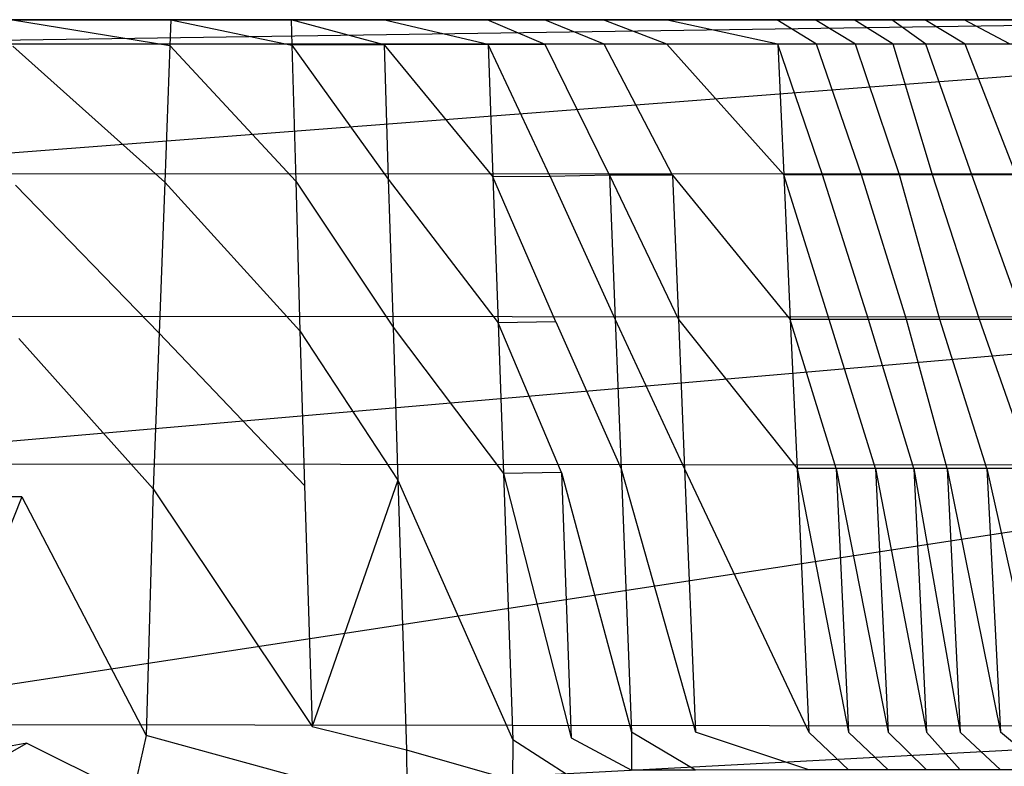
# Model space of a CAD drawing. Extents: x 0 to 0.36, y -0.56 to 0.
# Tile 23 of 24: x 0.233 to 0.313, y -0.06 to 0. Entities that reach past the tile are written whole.
import ezdxf

# ---------------------------------------------------------------- set-up
doc = ezdxf.new("R2010")
doc.units = 0
doc.layers.add('L0_WC_N_566010__0___REPLACEMTFO', color=7, linetype='CONTINUOUS')

msp = doc.modelspace()

# ---------------------------------------------------------------- linework, layer by layer
at = {"layer": 'L0_WC_N_566010__0___REPLACEMTFO', "color": 8}
for points, invisible_edges in [([(0.346674, 0, 0.363074), (0.179983, 0, 0.345895), (0.210891, 0, 0.363074), (0.346674, 0, 0.363074)], 14), ([(0.347988, 0, 0.363074), (0.179983, 0, 0.345895), (0.346674, 0, 0.363074), (0.347988, 0, 0.363074)], 14), ([(0.350501, 0, 0.360557), (0.350501, 0, 0.357903), (0.179983, 0, 0.345895), (0.350501, 0, 0.360557)], 14), ([(0.349765, 0, 0.362336), (0.350501, 0, 0.360557), (0.179983, 0, 0.345895), (0.349765, 0, 0.362336)], 14), ([(0.347988, 0, 0.363074), (0.349765, 0, 0.362336), (0.179983, 0, 0.345895), (0.347988, 0, 0.363074)], 14), ([(0.350501, 0, 0.357903), (0.350498, 0, 0.314655), (0.179983, 0, 0.345895), (0.350501, 0, 0.357903)], 14), ([(0.179983, 0, 0.345895), (0.243193, 0, 0.040753), (0.230622, 0, 0.027101), (0.179983, 0, 0.345895)], 14), ([(0.179983, 0, 0.345895), (0.345507, 0, 0.313629), (0.344927, 0, 0.308077), (0.179983, 0, 0.345895)], 14), ([(0.179983, 0, 0.345895), (0.344927, 0, 0.308077), (0.341417, 0, 0.288022), (0.179983, 0, 0.345895)], 14), ([(0.179983, 0, 0.345895), (0.341417, 0, 0.288022), (0.339343, 0, 0.276421), (0.179983, 0, 0.345895)], 14), ([(0.179983, 0, 0.345895), (0.339343, 0, 0.276421), (0.337085, 0, 0.264151), (0.179983, 0, 0.345895)], 14), ([(0.179983, 0, 0.345895), (0.294707, 0, 0.120002), (0.291641, 0, 0.113243), (0.179983, 0, 0.345895)], 14), ([(0.179983, 0, 0.345895), (0.306631, 0, 0.149869), (0.303481, 0, 0.141445), (0.179983, 0, 0.345895)], 14), ([(0.179983, 0, 0.345895), (0.303481, 0, 0.141445), (0.300839, 0, 0.134674), (0.179983, 0, 0.345895)], 14), ([(0.179983, 0, 0.345895), (0.317354, 0, 0.181923), (0.31017, 0, 0.159819), (0.179983, 0, 0.345895)], 14), ([(0.179983, 0, 0.345895), (0.297825, 0, 0.127277), (0.294707, 0, 0.120002), (0.179983, 0, 0.345895)], 14), ([(0.179983, 0, 0.345895), (0.300839, 0, 0.134674), (0.297825, 0, 0.127277), (0.179983, 0, 0.345895)], 14), ([(0.179983, 0, 0.345895), (0.337085, 0, 0.264151), (0.334751, 0, 0.252096), (0.179983, 0, 0.345895)], 14), ([(0.179983, 0, 0.345895), (0.329898, 0, 0.229331), (0.323739, 0, 0.204333), (0.179983, 0, 0.345895)], 14), ([(0.179983, 0, 0.345895), (0.334751, 0, 0.252096), (0.329898, 0, 0.229331), (0.179983, 0, 0.345895)], 14), ([(0.179983, 0, 0.345895), (0.323739, 0, 0.204333), (0.317354, 0, 0.181923), (0.179983, 0, 0.345895)], 14), ([(0.179983, 0, 0.345895), (0.31017, 0, 0.159819), (0.306631, 0, 0.149869), (0.179983, 0, 0.345895)], 14), ([(0.179983, 0, 0.345895), (0.277788, 0, 0.087338), (0.273102, 0, 0.080039), (0.179983, 0, 0.345895)], 14), ([(0.179983, 0, 0.345895), (0.273102, 0, 0.080039), (0.268549, 0, 0.073463), (0.179983, 0, 0.345895)], 14), ([(0.179983, 0, 0.345895), (0.252808, 0, 0.052785), (0.243193, 0, 0.040753), (0.179983, 0, 0.345895)], 14), ([(0.179983, 0, 0.345895), (0.28277, 0, 0.095838), (0.277788, 0, 0.087338), (0.179983, 0, 0.345895)], 14), ([(0.179983, 0, 0.345895), (0.291641, 0, 0.113243), (0.28277, 0, 0.095838), (0.179983, 0, 0.345895)], 14), ([(0.179983, 0, 0.345895), (0.260209, 0, 0.062265), (0.252808, 0, 0.052785), (0.179983, 0, 0.345895)], 14), ([(0.179983, 0, 0.345895), (0.268549, 0, 0.073463), (0.260209, 0, 0.062265), (0.179983, 0, 0.345895)], 14), ([(0.179983, 0, 0.345895), (0.350498, 0, 0.313629), (0.345507, 0, 0.313629), (0.179983, 0, 0.345895)], 14), ([(0.179983, 0, 0.345895), (0.350498, 0, 0.314655), (0.350498, 0, 0.313629), (0.179983, 0, 0.345895)], 14), ([(0.210891, 0, 0.366), (0.346674, 0, 0.363074), (0.210891, 0, 0.363074), (0.210891, 0, 0.366)], 13), ([(0.346674, 0, 0.363074), (0.210891, 0, 0.366), (0.346674, 0, 0.366), (0.346674, 0, 0.363074)], 14), ([(0.210905, -0.001975, 0.366), (0.346674, 0, 0.366), (0.210891, 0, 0.366), (0.210905, -0.001975, 0.366)], 13), ([(0.346674, 0, 0.366), (0.210905, -0.001975, 0.366), (0.346755, -0.001981, 0.366), (0.346674, 0, 0.366)], 14), ([(0.230622, 0, 0.027101), (0.245404, 0, 0.038843), (0.232618, 0, 0.024957), (0.230622, 0, 0.027101)], 13), ([(0.245404, 0, 0.038843), (0.230622, 0, 0.027101), (0.243193, 0, 0.040753), (0.245404, 0, 0.038843)], 14), ([(0.232618, 0, 0.024957), (0.245326, -0.002091, 0.038755), (0.23266, -0.002139, 0.024957), (0.232618, 0, 0.024957)], 14), ([(0.245404, 0, 0.038843), (0.245326, -0.002091, 0.038755), (0.232618, 0, 0.024957), (0.245404, 0, 0.038843)], 14), ([(0.243193, 0, 0.040753), (0.255094, 0, 0.050967), (0.245404, 0, 0.038843), (0.243193, 0, 0.040753)], 13), ([(0.255094, 0, 0.050967), (0.243193, 0, 0.040753), (0.252808, 0, 0.052785), (0.255094, 0, 0.050967)], 14), ([(0.245404, 0, 0.038843), (0.255153, -0.002068, 0.050967), (0.245326, -0.002091, 0.038755), (0.245404, 0, 0.038843)], 14), ([(0.255094, 0, 0.050967), (0.255153, -0.002068, 0.050967), (0.245404, 0, 0.038843), (0.255094, 0, 0.050967)], 14), ([(0.252808, 0, 0.052785), (0.262525, 0, 0.060486), (0.255094, 0, 0.050967), (0.252808, 0, 0.052785)], 13), ([(0.262525, 0, 0.060486), (0.252808, 0, 0.052785), (0.260209, 0, 0.062265), (0.262525, 0, 0.060486)], 14), ([(0.255094, 0, 0.050967), (0.26259, -0.002036, 0.060486), (0.255153, -0.002068, 0.050967), (0.255094, 0, 0.050967)], 13), ([(0.26259, -0.002036, 0.060486), (0.255094, 0, 0.050967), (0.262525, 0, 0.060486), (0.26259, -0.002036, 0.060486)], 14), ([(0.260209, 0, 0.062265), (0.270916, 0, 0.071752), (0.262525, 0, 0.060486), (0.260209, 0, 0.062265)], 13), ([(0.270916, 0, 0.071752), (0.260209, 0, 0.062265), (0.268549, 0, 0.073463), (0.270916, 0, 0.071752)], 14), ([(0.262525, 0, 0.060486), (0.270987, -0.002001, 0.071752), (0.26259, -0.002036, 0.060486), (0.262525, 0, 0.060486)], 13), ([(0.270987, -0.002001, 0.071752), (0.262525, 0, 0.060486), (0.270916, 0, 0.071752), (0.270987, -0.002001, 0.071752)], 14), ([(0.268549, 0, 0.073463), (0.275526, 0, 0.078412), (0.270916, 0, 0.071752), (0.268549, 0, 0.073463)], 13), ([(0.275526, 0, 0.078412), (0.268549, 0, 0.073463), (0.273102, 0, 0.080039), (0.275526, 0, 0.078412)], 14), ([(0.270916, 0, 0.071752), (0.275601, -0.001992, 0.078412), (0.270987, -0.002001, 0.071752), (0.270916, 0, 0.071752)], 13), ([(0.275601, -0.001992, 0.078412), (0.270916, 0, 0.071752), (0.275526, 0, 0.078412), (0.275601, -0.001992, 0.078412)], 14), ([(0.273102, 0, 0.080039), (0.280272, 0, 0.085803), (0.275526, 0, 0.078412), (0.273102, 0, 0.080039)], 13), ([(0.280272, 0, 0.085803), (0.273102, 0, 0.080039), (0.277788, 0, 0.087338), (0.280272, 0, 0.085803)], 14), ([(0.275526, 0, 0.078412), (0.280351, -0.001972, 0.085803), (0.275601, -0.001992, 0.078412), (0.275526, 0, 0.078412)], 13), ([(0.280351, -0.001972, 0.085803), (0.275526, 0, 0.078412), (0.280272, 0, 0.085803), (0.280351, -0.001972, 0.085803)], 14), ([(0.277788, 0, 0.087338), (0.285327, 0, 0.094429), (0.280272, 0, 0.085803), (0.277788, 0, 0.087338)], 13), ([(0.285327, 0, 0.094429), (0.277788, 0, 0.087338), (0.28277, 0, 0.095838), (0.285327, 0, 0.094429)], 14), ([(0.280272, 0, 0.085803), (0.28541, -0.001969, 0.094429), (0.280351, -0.001972, 0.085803), (0.280272, 0, 0.085803)], 13), ([(0.28541, -0.001969, 0.094429), (0.280272, 0, 0.085803), (0.285327, 0, 0.094429), (0.28541, -0.001969, 0.094429)], 14), ([(0.28277, 0, 0.095838), (0.294268, 0, 0.11197), (0.285327, 0, 0.094429), (0.28277, 0, 0.095838)], 13), ([(0.294268, 0, 0.11197), (0.28277, 0, 0.095838), (0.291641, 0, 0.113243), (0.294268, 0, 0.11197)], 14), ([(0.285327, 0, 0.094429), (0.294357, -0.001965, 0.11197), (0.28541, -0.001969, 0.094429), (0.285327, 0, 0.094429)], 13), ([(0.294357, -0.001965, 0.11197), (0.285327, 0, 0.094429), (0.294268, 0, 0.11197), (0.294357, -0.001965, 0.11197)], 14), ([(0.291641, 0, 0.113243), (0.297374, 0, 0.118817), (0.294268, 0, 0.11197), (0.291641, 0, 0.113243)], 13), ([(0.297374, 0, 0.118817), (0.291641, 0, 0.113243), (0.294707, 0, 0.120002), (0.297374, 0, 0.118817)], 14), ([(0.294268, 0, 0.11197), (0.297466, -0.001964, 0.118817), (0.294357, -0.001965, 0.11197), (0.294268, 0, 0.11197)], 13), ([(0.297466, -0.001964, 0.118817), (0.294268, 0, 0.11197), (0.297374, 0, 0.118817), (0.297466, -0.001964, 0.118817)], 14), ([(0.294707, 0, 0.120002), (0.300515, 0, 0.126145), (0.297374, 0, 0.118817), (0.294707, 0, 0.120002)], 13), ([(0.300515, 0, 0.126145), (0.294707, 0, 0.120002), (0.297825, 0, 0.127277), (0.300515, 0, 0.126145)], 14), ([(0.297374, 0, 0.118817), (0.300609, -0.001963, 0.126145), (0.297466, -0.001964, 0.118817), (0.297374, 0, 0.118817)], 13), ([(0.300609, -0.001963, 0.126145), (0.297374, 0, 0.118817), (0.300515, 0, 0.126145), (0.300609, -0.001963, 0.126145)], 14), ([(0.297825, 0, 0.127277), (0.303546, 0, 0.133587), (0.300515, 0, 0.126145), (0.297825, 0, 0.127277)], 13), ([(0.303546, 0, 0.133587), (0.297825, 0, 0.127277), (0.300839, 0, 0.134674), (0.303546, 0, 0.133587)], 14), ([(0.300515, 0, 0.126145), (0.303643, -0.001962, 0.133587), (0.300609, -0.001963, 0.126145), (0.300515, 0, 0.126145)], 13), ([(0.303643, -0.001962, 0.133587), (0.300515, 0, 0.126145), (0.303546, 0, 0.133587), (0.303643, -0.001962, 0.133587)], 14), ([(0.300839, 0, 0.134674), (0.306204, 0, 0.140397), (0.303546, 0, 0.133587), (0.300839, 0, 0.134674)], 13), ([(0.306204, 0, 0.140397), (0.300839, 0, 0.134674), (0.303481, 0, 0.141445), (0.306204, 0, 0.140397)], 14), ([(0.303481, 0, 0.141445), (0.30937, 0, 0.148863), (0.306204, 0, 0.140397), (0.303481, 0, 0.141445)], 13), ([(0.30937, 0, 0.148863), (0.303481, 0, 0.141445), (0.306631, 0, 0.149869), (0.30937, 0, 0.148863)], 14), ([(0.303546, 0, 0.133587), (0.306303, -0.001961, 0.140397), (0.303643, -0.001962, 0.133587), (0.303546, 0, 0.133587)], 13), ([(0.306303, -0.001961, 0.140397), (0.303546, 0, 0.133587), (0.306204, 0, 0.140397), (0.306303, -0.001961, 0.140397)], 14), ([(0.306204, 0, 0.140397), (0.309471, -0.001961, 0.148863), (0.306303, -0.001961, 0.140397), (0.306204, 0, 0.140397)], 13), ([(0.309471, -0.001961, 0.148863), (0.306204, 0, 0.140397), (0.30937, 0, 0.148863), (0.309471, -0.001961, 0.148863)], 14), ([(0.306631, 0, 0.149869), (0.31293, 0, 0.158874), (0.30937, 0, 0.148863), (0.306631, 0, 0.149869)], 13), ([(0.31293, 0, 0.158874), (0.306631, 0, 0.149869), (0.31017, 0, 0.159819), (0.31293, 0, 0.158874)], 14), ([(0.30937, 0, 0.148863), (0.313034, -0.00196, 0.158874), (0.309471, -0.001961, 0.148863), (0.30937, 0, 0.148863)], 13), ([(0.313034, -0.00196, 0.158874), (0.30937, 0, 0.148863), (0.31293, 0, 0.158874), (0.313034, -0.00196, 0.158874)], 14), ([(0.31017, 0, 0.159819), (0.320143, 0, 0.181066), (0.31293, 0, 0.158874), (0.31017, 0, 0.159819)], 13), ([(0.320143, 0, 0.181066), (0.31017, 0, 0.159819), (0.317354, 0, 0.181923), (0.320143, 0, 0.181066)], 14), ([(0.210985, -0.012418, 0.363864), (0.346755, -0.001981, 0.366), (0.210905, -0.001975, 0.366), (0.210985, -0.012418, 0.363864)], 13), ([(0.346755, -0.001981, 0.366), (0.210985, -0.012418, 0.363864), (0.347183, -0.012457, 0.363864), (0.346755, -0.001981, 0.366)], 14), ([(0.245326, -0.002091, 0.038755), (0.244908, -0.013113, 0.038287), (0.23266, -0.002139, 0.024957), (0.245326, -0.002091, 0.038755)], 14), ([(0.23266, -0.002139, 0.024957), (0.244908, -0.013113, 0.038287), (0.232879, -0.013345, 0.024957), (0.23266, -0.002139, 0.024957)], 14), ([(0.245326, -0.002091, 0.038755), (0.255466, -0.013016, 0.050967), (0.244908, -0.013113, 0.038287), (0.245326, -0.002091, 0.038755)], 14), ([(0.255153, -0.002068, 0.050967), (0.255466, -0.013016, 0.050967), (0.245326, -0.002091, 0.038755), (0.255153, -0.002068, 0.050967)], 14), ([(0.26259, -0.002036, 0.060486), (0.262935, -0.012856, 0.060486), (0.255153, -0.002068, 0.050967), (0.26259, -0.002036, 0.060486)], 14), ([(0.255153, -0.002068, 0.050967), (0.262935, -0.012856, 0.060486), (0.255466, -0.013016, 0.050967), (0.255153, -0.002068, 0.050967)], 14), ([(0.270987, -0.002001, 0.071752), (0.271367, -0.012672, 0.071752), (0.26259, -0.002036, 0.060486), (0.270987, -0.002001, 0.071752)], 14), ([(0.26259, -0.002036, 0.060486), (0.271367, -0.012672, 0.071752), (0.262935, -0.012856, 0.060486), (0.26259, -0.002036, 0.060486)], 14), ([(0.276, -0.012636, 0.078412), (0.270987, -0.002001, 0.071752), (0.275601, -0.001992, 0.078412), (0.276, -0.012636, 0.078412)], 14), ([(0.270987, -0.002001, 0.071752), (0.276, -0.012636, 0.078412), (0.271367, -0.012672, 0.071752), (0.270987, -0.002001, 0.071752)], 13), ([(0.280769, -0.012531, 0.085803), (0.275601, -0.001992, 0.078412), (0.280351, -0.001972, 0.085803), (0.280769, -0.012531, 0.085803)], 14), ([(0.275601, -0.001992, 0.078412), (0.280769, -0.012531, 0.085803), (0.276, -0.012636, 0.078412), (0.275601, -0.001992, 0.078412)], 13), ([(0.285849, -0.012528, 0.094429), (0.280351, -0.001972, 0.085803), (0.28541, -0.001969, 0.094429), (0.285849, -0.012528, 0.094429)], 14), ([(0.280351, -0.001972, 0.085803), (0.285849, -0.012528, 0.094429), (0.280769, -0.012531, 0.085803), (0.280351, -0.001972, 0.085803)], 13), ([(0.294357, -0.001965, 0.11197), (0.294835, -0.012524, 0.11197), (0.28541, -0.001969, 0.094429), (0.294357, -0.001965, 0.11197)], 14), ([(0.28541, -0.001969, 0.094429), (0.294835, -0.012524, 0.11197), (0.285849, -0.012528, 0.094429), (0.28541, -0.001969, 0.094429)], 14), ([(0.297956, -0.012523, 0.118817), (0.294357, -0.001965, 0.11197), (0.297466, -0.001964, 0.118817), (0.297956, -0.012523, 0.118817)], 14), ([(0.294357, -0.001965, 0.11197), (0.297956, -0.012523, 0.118817), (0.294835, -0.012524, 0.11197), (0.294357, -0.001965, 0.11197)], 13), ([(0.301113, -0.012522, 0.126145), (0.297466, -0.001964, 0.118817), (0.300609, -0.001963, 0.126145), (0.301113, -0.012522, 0.126145)], 14), ([(0.297466, -0.001964, 0.118817), (0.301113, -0.012522, 0.126145), (0.297956, -0.012523, 0.118817), (0.297466, -0.001964, 0.118817)], 13), ([(0.304159, -0.012521, 0.133587), (0.300609, -0.001963, 0.126145), (0.303643, -0.001962, 0.133587), (0.304159, -0.012521, 0.133587)], 14), ([(0.300609, -0.001963, 0.126145), (0.304159, -0.012521, 0.133587), (0.301113, -0.012522, 0.126145), (0.300609, -0.001963, 0.126145)], 13), ([(0.30683, -0.012521, 0.140397), (0.303643, -0.001962, 0.133587), (0.306303, -0.001961, 0.140397), (0.30683, -0.012521, 0.140397)], 14), ([(0.303643, -0.001962, 0.133587), (0.30683, -0.012521, 0.140397), (0.304159, -0.012521, 0.133587), (0.303643, -0.001962, 0.133587)], 13), ([(0.306303, -0.001961, 0.140397), (0.310012, -0.01252, 0.148863), (0.30683, -0.012521, 0.140397), (0.306303, -0.001961, 0.140397)], 13), ([(0.310012, -0.01252, 0.148863), (0.306303, -0.001961, 0.140397), (0.309471, -0.001961, 0.148863), (0.310012, -0.01252, 0.148863)], 14), ([(0.313589, -0.012519, 0.158874), (0.309471, -0.001961, 0.148863), (0.313034, -0.00196, 0.158874), (0.313589, -0.012519, 0.158874)], 14), ([(0.309471, -0.001961, 0.148863), (0.313589, -0.012519, 0.158874), (0.310012, -0.01252, 0.148863), (0.309471, -0.001961, 0.148863)], 13), ([(0.347183, -0.012457, 0.363864), (0.210985, -0.012418, 0.363864), (0.211072, -0.023941, 0.354705), (0.347183, -0.012457, 0.363864)], 14), ([(0.347655, -0.024018, 0.354705), (0.347183, -0.012457, 0.363864), (0.211072, -0.023941, 0.354705), (0.347655, -0.024018, 0.354705)], 14), ([(0.271367, -0.012672, 0.071752), (0.271786, -0.024448, 0.071752), (0.262935, -0.012856, 0.060486), (0.271367, -0.012672, 0.071752)], 14), ([(0.27644, -0.024381, 0.078412), (0.271367, -0.012672, 0.071752), (0.276, -0.012636, 0.078412), (0.27644, -0.024381, 0.078412)], 14), ([(0.271367, -0.012672, 0.071752), (0.27644, -0.024381, 0.078412), (0.271786, -0.024448, 0.071752), (0.271367, -0.012672, 0.071752)], 13), ([(0.280769, -0.012531, 0.085803), (0.281232, -0.024183, 0.085803), (0.276, -0.012636, 0.078412), (0.280769, -0.012531, 0.085803)], 14), ([(0.276, -0.012636, 0.078412), (0.281232, -0.024183, 0.085803), (0.27644, -0.024381, 0.078412), (0.276, -0.012636, 0.078412)], 14), ([(0.285849, -0.012528, 0.094429), (0.286335, -0.02418, 0.094429), (0.280769, -0.012531, 0.085803), (0.285849, -0.012528, 0.094429)], 14), ([(0.280769, -0.012531, 0.085803), (0.286335, -0.02418, 0.094429), (0.281232, -0.024183, 0.085803), (0.280769, -0.012531, 0.085803)], 14), ([(0.294835, -0.012524, 0.11197), (0.295361, -0.024176, 0.11197), (0.285849, -0.012528, 0.094429), (0.294835, -0.012524, 0.11197)], 14), ([(0.285849, -0.012528, 0.094429), (0.295361, -0.024176, 0.11197), (0.286335, -0.02418, 0.094429), (0.285849, -0.012528, 0.094429)], 14), ([(0.298497, -0.024175, 0.118817), (0.294835, -0.012524, 0.11197), (0.297956, -0.012523, 0.118817), (0.298497, -0.024175, 0.118817)], 14), ([(0.294835, -0.012524, 0.11197), (0.298497, -0.024175, 0.118817), (0.295361, -0.024176, 0.11197), (0.294835, -0.012524, 0.11197)], 13), ([(0.301668, -0.024174, 0.126145), (0.297956, -0.012523, 0.118817), (0.301113, -0.012522, 0.126145), (0.301668, -0.024174, 0.126145)], 14), ([(0.297956, -0.012523, 0.118817), (0.301668, -0.024174, 0.126145), (0.298497, -0.024175, 0.118817), (0.297956, -0.012523, 0.118817)], 13), ([(0.304728, -0.024173, 0.133587), (0.301113, -0.012522, 0.126145), (0.304159, -0.012521, 0.133587), (0.304728, -0.024173, 0.133587)], 14), ([(0.301113, -0.012522, 0.126145), (0.304728, -0.024173, 0.133587), (0.301668, -0.024174, 0.126145), (0.301113, -0.012522, 0.126145)], 13), ([(0.304159, -0.012521, 0.133587), (0.307411, -0.024172, 0.140397), (0.304728, -0.024173, 0.133587), (0.304159, -0.012521, 0.133587)], 13), ([(0.307411, -0.024172, 0.140397), (0.304159, -0.012521, 0.133587), (0.30683, -0.012521, 0.140397), (0.307411, -0.024172, 0.140397)], 14), ([(0.310608, -0.024172, 0.148863), (0.30683, -0.012521, 0.140397), (0.310012, -0.01252, 0.148863), (0.310608, -0.024172, 0.148863)], 14), ([(0.30683, -0.012521, 0.140397), (0.310608, -0.024172, 0.148863), (0.307411, -0.024172, 0.140397), (0.30683, -0.012521, 0.140397)], 13), ([(0.314202, -0.024171, 0.158874), (0.310012, -0.01252, 0.148863), (0.313589, -0.012519, 0.158874), (0.314202, -0.024171, 0.158874)], 14), ([(0.310012, -0.01252, 0.148863), (0.314202, -0.024171, 0.158874), (0.310608, -0.024172, 0.148863), (0.310012, -0.01252, 0.148863)], 13), ([(0.244908, -0.013113, 0.038287), (0.244448, -0.025274, 0.037771), (0.232879, -0.013345, 0.024957), (0.244908, -0.013113, 0.038287)], 14), ([(0.232879, -0.013345, 0.024957), (0.244448, -0.025274, 0.037771), (0.233122, -0.02571, 0.024957), (0.232879, -0.013345, 0.024957)], 14), ([(0.244908, -0.013113, 0.038287), (0.255812, -0.025098, 0.050967), (0.244448, -0.025274, 0.037771), (0.244908, -0.013113, 0.038287)], 14), ([(0.255466, -0.013016, 0.050967), (0.255812, -0.025098, 0.050967), (0.244908, -0.013113, 0.038287), (0.255466, -0.013016, 0.050967)], 14), ([(0.262935, -0.012856, 0.060486), (0.263315, -0.024796, 0.060486), (0.255466, -0.013016, 0.050967), (0.262935, -0.012856, 0.060486)], 14), ([(0.255466, -0.013016, 0.050967), (0.263315, -0.024796, 0.060486), (0.255812, -0.025098, 0.050967), (0.255466, -0.013016, 0.050967)], 14), ([(0.262935, -0.012856, 0.060486), (0.271786, -0.024448, 0.071752), (0.263315, -0.024796, 0.060486), (0.262935, -0.012856, 0.060486)], 14), ([(0.211163, -0.035848, 0.354705), (0.347655, -0.024018, 0.354705), (0.211072, -0.023941, 0.354705), (0.211163, -0.035848, 0.354705)], 13), ([(0.347655, -0.024018, 0.354705), (0.211163, -0.035848, 0.354705), (0.348142, -0.035963, 0.354705), (0.347655, -0.024018, 0.354705)], 14), ([(0.271786, -0.024448, 0.071752), (0.272218, -0.036616, 0.071752), (0.263315, -0.024796, 0.060486), (0.271786, -0.024448, 0.071752)], 14), ([(0.276895, -0.036518, 0.078412), (0.271786, -0.024448, 0.071752), (0.27644, -0.024381, 0.078412), (0.276895, -0.036518, 0.078412)], 14), ([(0.271786, -0.024448, 0.071752), (0.276895, -0.036518, 0.078412), (0.272218, -0.036616, 0.071752), (0.271786, -0.024448, 0.071752)], 13), ([(0.281232, -0.024183, 0.085803), (0.281709, -0.036223, 0.085803), (0.27644, -0.024381, 0.078412), (0.281232, -0.024183, 0.085803)], 14), ([(0.27644, -0.024381, 0.078412), (0.281709, -0.036223, 0.085803), (0.276895, -0.036518, 0.078412), (0.27644, -0.024381, 0.078412)], 14), ([(0.286335, -0.02418, 0.094429), (0.286836, -0.03622, 0.094429), (0.281232, -0.024183, 0.085803), (0.286335, -0.02418, 0.094429)], 14), ([(0.281232, -0.024183, 0.085803), (0.286836, -0.03622, 0.094429), (0.281709, -0.036223, 0.085803), (0.281232, -0.024183, 0.085803)], 14), ([(0.295361, -0.024176, 0.11197), (0.295905, -0.036215, 0.11197), (0.286335, -0.02418, 0.094429), (0.295361, -0.024176, 0.11197)], 14), ([(0.286335, -0.02418, 0.094429), (0.295905, -0.036215, 0.11197), (0.286836, -0.03622, 0.094429), (0.286335, -0.02418, 0.094429)], 14), ([(0.299056, -0.036214, 0.118817), (0.295361, -0.024176, 0.11197), (0.298497, -0.024175, 0.118817), (0.299056, -0.036214, 0.118817)], 14), ([(0.295361, -0.024176, 0.11197), (0.299056, -0.036214, 0.118817), (0.295905, -0.036215, 0.11197), (0.295361, -0.024176, 0.11197)], 13), ([(0.302242, -0.036213, 0.126145), (0.298497, -0.024175, 0.118817), (0.301668, -0.024174, 0.126145), (0.302242, -0.036213, 0.126145)], 14), ([(0.298497, -0.024175, 0.118817), (0.302242, -0.036213, 0.126145), (0.299056, -0.036214, 0.118817), (0.298497, -0.024175, 0.118817)], 13), ([(0.305317, -0.036213, 0.133587), (0.301668, -0.024174, 0.126145), (0.304728, -0.024173, 0.133587), (0.305317, -0.036213, 0.133587)], 14), ([(0.301668, -0.024174, 0.126145), (0.305317, -0.036213, 0.133587), (0.302242, -0.036213, 0.126145), (0.301668, -0.024174, 0.126145)], 13), ([(0.308012, -0.036212, 0.140397), (0.304728, -0.024173, 0.133587), (0.307411, -0.024172, 0.140397), (0.308012, -0.036212, 0.140397)], 14), ([(0.304728, -0.024173, 0.133587), (0.308012, -0.036212, 0.140397), (0.305317, -0.036213, 0.133587), (0.304728, -0.024173, 0.133587)], 13), ([(0.307411, -0.024172, 0.140397), (0.311224, -0.036211, 0.148863), (0.308012, -0.036212, 0.140397), (0.307411, -0.024172, 0.140397)], 13), ([(0.311224, -0.036211, 0.148863), (0.307411, -0.024172, 0.140397), (0.310608, -0.024172, 0.148863), (0.311224, -0.036211, 0.148863)], 14), ([(0.314835, -0.036211, 0.158874), (0.310608, -0.024172, 0.148863), (0.314202, -0.024171, 0.158874), (0.314835, -0.036211, 0.158874)], 14), ([(0.310608, -0.024172, 0.148863), (0.314835, -0.036211, 0.158874), (0.311224, -0.036211, 0.148863), (0.310608, -0.024172, 0.148863)], 13), ([(0.244448, -0.025274, 0.037771), (0.243971, -0.037841, 0.037238), (0.233122, -0.02571, 0.024957), (0.244448, -0.025274, 0.037771)], 14), ([(0.244448, -0.025274, 0.037771), (0.25617, -0.037581, 0.050967), (0.243971, -0.037841, 0.037238), (0.244448, -0.025274, 0.037771)], 14), ([(0.255812, -0.025098, 0.050967), (0.25617, -0.037581, 0.050967), (0.244448, -0.025274, 0.037771), (0.255812, -0.025098, 0.050967)], 14), ([(0.263315, -0.024796, 0.060486), (0.263708, -0.037132, 0.060486), (0.255812, -0.025098, 0.050967), (0.263315, -0.024796, 0.060486)], 14), ([(0.255812, -0.025098, 0.050967), (0.263708, -0.037132, 0.060486), (0.25617, -0.037581, 0.050967), (0.255812, -0.025098, 0.050967)], 14), ([(0.263315, -0.024796, 0.060486), (0.272218, -0.036616, 0.071752), (0.263708, -0.037132, 0.060486), (0.263315, -0.024796, 0.060486)], 14), ([(0.233373, -0.038488, 0.024957), (0.224466, -0.038505, 0.017857), (0.233122, -0.02571, 0.024957), (0.233373, -0.038488, 0.024957)], 14), ([(0.233122, -0.02571, 0.024957), (0.243971, -0.037841, 0.037238), (0.233373, -0.038488, 0.024957), (0.233122, -0.02571, 0.024957)], 14), ([(0.211322, -0.056861, 0.354705), (0.348142, -0.035963, 0.354705), (0.211163, -0.035848, 0.354705), (0.211322, -0.056861, 0.354705)], 13), ([(0.348142, -0.035963, 0.354705), (0.211322, -0.056861, 0.354705), (0.349003, -0.057043, 0.354705), (0.348142, -0.035963, 0.354705)], 14), ([(0.276895, -0.036518, 0.078412), (0.277698, -0.057936, 0.078412), (0.272218, -0.036616, 0.071752), (0.276895, -0.036518, 0.078412)], 14), ([(0.281709, -0.036223, 0.085803), (0.282552, -0.05747, 0.085803), (0.276895, -0.036518, 0.078412), (0.281709, -0.036223, 0.085803)], 14), ([(0.276895, -0.036518, 0.078412), (0.282552, -0.05747, 0.085803), (0.277698, -0.057936, 0.078412), (0.276895, -0.036518, 0.078412)], 14), ([(0.286836, -0.03622, 0.094429), (0.287722, -0.057467, 0.094429), (0.281709, -0.036223, 0.085803), (0.286836, -0.03622, 0.094429)], 14), ([(0.281709, -0.036223, 0.085803), (0.287722, -0.057467, 0.094429), (0.282552, -0.05747, 0.085803), (0.281709, -0.036223, 0.085803)], 14), ([(0.295905, -0.036215, 0.11197), (0.296866, -0.057463, 0.11197), (0.286836, -0.03622, 0.094429), (0.295905, -0.036215, 0.11197)], 14), ([(0.286836, -0.03622, 0.094429), (0.296866, -0.057463, 0.11197), (0.287722, -0.057467, 0.094429), (0.286836, -0.03622, 0.094429)], 14), ([(0.299056, -0.036214, 0.118817), (0.300042, -0.057462, 0.118818), (0.295905, -0.036215, 0.11197), (0.299056, -0.036214, 0.118817)], 14), ([(0.295905, -0.036215, 0.11197), (0.300042, -0.057462, 0.118818), (0.296866, -0.057463, 0.11197), (0.295905, -0.036215, 0.11197)], 14), ([(0.302242, -0.036213, 0.126145), (0.303255, -0.057461, 0.126145), (0.299056, -0.036214, 0.118817), (0.302242, -0.036213, 0.126145)], 14), ([(0.299056, -0.036214, 0.118817), (0.303255, -0.057461, 0.126145), (0.300042, -0.057462, 0.118818), (0.299056, -0.036214, 0.118817)], 14), ([(0.302242, -0.036213, 0.126145), (0.306355, -0.05746, 0.133587), (0.303255, -0.057461, 0.126145), (0.302242, -0.036213, 0.126145)], 14), ([(0.305317, -0.036213, 0.133587), (0.306355, -0.05746, 0.133587), (0.302242, -0.036213, 0.126145), (0.305317, -0.036213, 0.133587)], 14), ([(0.308012, -0.036212, 0.140397), (0.309073, -0.05746, 0.140397), (0.305317, -0.036213, 0.133587), (0.308012, -0.036212, 0.140397)], 14), ([(0.305317, -0.036213, 0.133587), (0.309073, -0.05746, 0.140397), (0.306355, -0.05746, 0.133587), (0.305317, -0.036213, 0.133587)], 14), ([(0.311224, -0.036211, 0.148863), (0.312311, -0.057459, 0.148864), (0.308012, -0.036212, 0.140397), (0.311224, -0.036211, 0.148863)], 14), ([(0.308012, -0.036212, 0.140397), (0.312311, -0.057459, 0.148864), (0.309073, -0.05746, 0.140397), (0.308012, -0.036212, 0.140397)], 14), ([(0.311224, -0.036211, 0.148863), (0.315952, -0.057458, 0.158874), (0.312311, -0.057459, 0.148864), (0.311224, -0.036211, 0.148863)], 14), ([(0.314835, -0.036211, 0.158874), (0.315952, -0.057458, 0.158874), (0.311224, -0.036211, 0.148863), (0.314835, -0.036211, 0.158874)], 14), ([(0.263708, -0.037132, 0.060486), (0.256801, -0.057001, 0.050967), (0.25617, -0.037581, 0.050967), (0.263708, -0.037132, 0.060486)], 14), ([(0.256801, -0.057001, 0.050967), (0.263708, -0.037132, 0.060486), (0.264402, -0.058905, 0.060486), (0.256801, -0.057001, 0.050967)], 13), ([(0.272218, -0.036616, 0.071752), (0.272982, -0.05809, 0.071751), (0.263708, -0.037132, 0.060486), (0.272218, -0.036616, 0.071752)], 14), ([(0.263708, -0.037132, 0.060486), (0.272982, -0.05809, 0.071751), (0.264402, -0.058905, 0.060486), (0.263708, -0.037132, 0.060486)], 14), ([(0.272218, -0.036616, 0.071752), (0.277698, -0.057936, 0.078412), (0.272982, -0.05809, 0.071751), (0.272218, -0.036616, 0.071752)], 14), ([(0.243971, -0.037841, 0.037238), (0.243409, -0.057744, 0.036321), (0.233373, -0.038488, 0.024957), (0.243971, -0.037841, 0.037238)], 14), ([(0.243971, -0.037841, 0.037238), (0.256801, -0.057001, 0.050967), (0.243409, -0.057744, 0.036321), (0.243971, -0.037841, 0.037238)], 14), ([(0.25617, -0.037581, 0.050967), (0.256801, -0.057001, 0.050967), (0.243971, -0.037841, 0.037238), (0.25617, -0.037581, 0.050967)], 14), ([(0.233373, -0.038488, 0.024957), (0.224834, -0.059935, 0.017857), (0.224466, -0.038505, 0.017857), (0.233373, -0.038488, 0.024957)], 14), ([(0.233783, -0.058361, 0.024957), (0.224834, -0.059935, 0.017857), (0.233373, -0.038488, 0.024957), (0.233783, -0.058361, 0.024957)], 14), ([(0.233373, -0.038488, 0.024957), (0.243409, -0.057744, 0.036321), (0.233783, -0.058361, 0.024957), (0.233373, -0.038488, 0.024957)], 14), ([(0.211379, -0.064308, 0.354705), (0.349003, -0.057043, 0.354705), (0.211322, -0.056861, 0.354705), (0.211379, -0.064308, 0.354705)], 13), ([(0.349003, -0.057043, 0.354705), (0.211379, -0.064308, 0.354705), (0.349308, -0.064514, 0.354705), (0.349003, -0.057043, 0.354705)], 14), ([(0.255738, -0.061137, 0.050486), (0.243409, -0.057744, 0.036321), (0.256801, -0.057001, 0.050967), (0.255738, -0.061137, 0.050486)], 14), ([(0.256801, -0.057001, 0.050967), (0.264402, -0.058905, 0.060486), (0.255738, -0.061137, 0.050486), (0.256801, -0.057001, 0.050967)], 14), ([(0.243409, -0.057744, 0.036321), (0.242302, -0.062581, 0.035931), (0.233783, -0.058361, 0.024957), (0.243409, -0.057744, 0.036321)], 14), ([(0.243409, -0.057744, 0.036321), (0.255738, -0.061137, 0.050486), (0.242302, -0.062581, 0.035931), (0.243409, -0.057744, 0.036321)], 13), ([(0.277667, -0.061101, 0.078428), (0.272982, -0.05809, 0.071751), (0.277698, -0.057936, 0.078412), (0.277667, -0.061101, 0.078428)], 14), ([(0.277698, -0.057936, 0.078412), (0.282552, -0.060526, 0.085803), (0.277667, -0.061101, 0.078428), (0.277698, -0.057936, 0.078412)], 14), ([(0.282552, -0.05747, 0.085803), (0.282552, -0.060526, 0.085803), (0.277698, -0.057936, 0.078412), (0.282552, -0.05747, 0.085803)], 14), ([(0.287722, -0.060523, 0.094429), (0.282552, -0.05747, 0.085803), (0.287722, -0.057467, 0.094429), (0.287722, -0.060523, 0.094429)], 14), ([(0.282552, -0.05747, 0.085803), (0.287722, -0.060523, 0.094429), (0.282552, -0.060526, 0.085803), (0.282552, -0.05747, 0.085803)], 13), ([(0.296866, -0.060519, 0.11197), (0.287722, -0.057467, 0.094429), (0.296866, -0.057463, 0.11197), (0.296866, -0.060519, 0.11197)], 14), ([(0.287722, -0.057467, 0.094429), (0.296866, -0.060519, 0.11197), (0.287722, -0.060523, 0.094429), (0.287722, -0.057467, 0.094429)], 13), ([(0.300042, -0.060518, 0.118818), (0.296866, -0.057463, 0.11197), (0.300042, -0.057462, 0.118818), (0.300042, -0.060518, 0.118818)], 14), ([(0.296866, -0.057463, 0.11197), (0.300042, -0.060518, 0.118818), (0.296866, -0.060519, 0.11197), (0.296866, -0.057463, 0.11197)], 13), ([(0.303255, -0.060517, 0.126145), (0.300042, -0.057462, 0.118818), (0.303255, -0.057461, 0.126145), (0.303255, -0.060517, 0.126145)], 14), ([(0.300042, -0.057462, 0.118818), (0.303255, -0.060517, 0.126145), (0.300042, -0.060518, 0.118818), (0.300042, -0.057462, 0.118818)], 13), ([(0.306355, -0.060516, 0.133587), (0.303255, -0.057461, 0.126145), (0.306355, -0.05746, 0.133587), (0.306355, -0.060516, 0.133587)], 14), ([(0.303255, -0.057461, 0.126145), (0.306355, -0.060516, 0.133587), (0.303255, -0.060517, 0.126145), (0.303255, -0.057461, 0.126145)], 13), ([(0.306355, -0.05746, 0.133587), (0.309073, -0.060516, 0.140397), (0.306355, -0.060516, 0.133587), (0.306355, -0.05746, 0.133587)], 13), ([(0.309073, -0.060516, 0.140397), (0.306355, -0.05746, 0.133587), (0.309073, -0.05746, 0.140397), (0.309073, -0.060516, 0.140397)], 14), ([(0.312311, -0.060515, 0.148864), (0.309073, -0.05746, 0.140397), (0.312311, -0.057459, 0.148864), (0.312311, -0.060515, 0.148864)], 14), ([(0.309073, -0.05746, 0.140397), (0.312311, -0.060515, 0.148864), (0.309073, -0.060516, 0.140397), (0.309073, -0.05746, 0.140397)], 13), ([(0.315952, -0.060514, 0.158873), (0.312311, -0.057459, 0.148864), (0.315952, -0.057458, 0.158874), (0.315952, -0.060514, 0.158873)], 14), ([(0.312311, -0.057459, 0.148864), (0.315952, -0.060514, 0.158873), (0.312311, -0.060515, 0.148864), (0.312311, -0.057459, 0.148864)], 13), ([(0.233783, -0.058361, 0.024957), (0.224834, -0.063426, 0.017857), (0.224834, -0.059935, 0.017857), (0.233783, -0.058361, 0.024957)], 13), ([(0.224834, -0.063426, 0.017857), (0.233783, -0.058361, 0.024957), (0.233815, -0.063409, 0.024957), (0.224834, -0.063426, 0.017857)], 14), ([(0.233783, -0.058361, 0.024957), (0.242302, -0.062581, 0.035931), (0.233815, -0.063409, 0.024957), (0.233783, -0.058361, 0.024957)], 14), ([(0.272982, -0.05809, 0.071751), (0.272955, -0.061347, 0.071764), (0.264402, -0.058905, 0.060486), (0.272982, -0.05809, 0.071751)], 14), ([(0.272982, -0.05809, 0.071751), (0.277667, -0.061101, 0.078428), (0.272955, -0.061347, 0.071764), (0.272982, -0.05809, 0.071751)], 13), ([(0.264402, -0.058905, 0.060486), (0.26442, -0.061695, 0.060482), (0.255738, -0.061137, 0.050486), (0.264402, -0.058905, 0.060486)], 14), ([(0.264402, -0.058905, 0.060486), (0.272955, -0.061347, 0.071764), (0.26442, -0.061695, 0.060482), (0.264402, -0.058905, 0.060486)], 14)]:
    msp.add_3dface(points, dxfattribs=dict(at, invisible_edges=invisible_edges))

doc.saveas('drawing.dxf')
